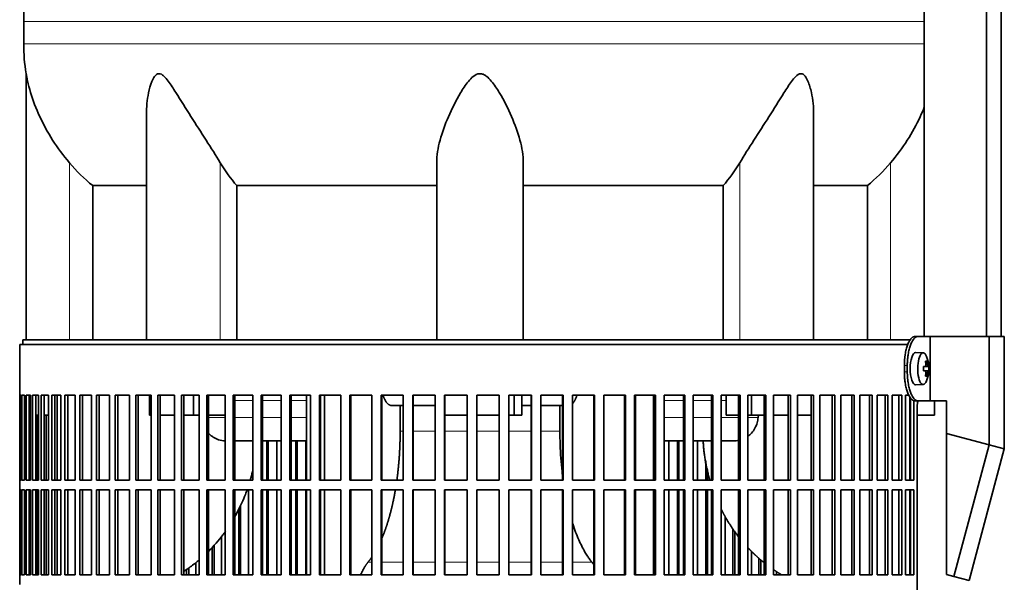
# Model space of a CAD drawing. Header units: millimetres. Extents: x 462 to 1346, y -1444 to 1443.
# Tile 19 of 29: x 969 to 1276, y 89 to 264. Entities that reach past the tile are written whole.
import ezdxf

# ---------------------------------------------------------------- set-up
doc = ezdxf.new("R2010")
doc.units = ezdxf.units.MM
for name, color, linetype in [('LOW_454-2', 7, 'Continuous'), ('M5X8_UNI7687', 7, 'Continuous'), ('VSI344-454_FILTR', 7, 'Continuous'), ('VSI344-454_SUPPO', 7, 'Continuous'), ('VSI344-454_TERMI', 7, 'Continuous'), ('VSI454_DIFFUSORE', 7, 'Continuous')]:
    doc.layers.add(name, color=color, linetype=linetype)

# ---------------------------------------------------------------- blocks, each defined once
blk = doc.blocks.new('SE3')
at = {"layer": 'LOW_454-2', "color": 7, "linetype": 'Continuous', "lineweight": 35}
for p, q in [((1251.37, 657.35), (1251.37, 165.35)), ((1270.76, 165.35), (1270.76, 657.35)), ((1275.31, 165.35), (1275.31, 657.35)), ((1251.3, 255.7), (1251.3, 165.35))]:
    blk.add_line(p, q, dxfattribs=at)
at = {"layer": 'M5X8_UNI7687', "color": 7, "linetype": 'Continuous', "lineweight": 35}
for p, q in [((1251.02, 160.28), (1248.67, 160.35)), ((1252.18, 157.69), (1251.77, 157.38)), ((1251.15, 156.01), (1251.73, 156.06)), ((1252.74, 156.05), (1251.15, 155.93)), ((1252.74, 154.66), (1251.15, 154.78)), ((1251.73, 154.64), (1251.15, 154.7)), ((1248.67, 150.35), (1251.02, 150.42)), ((1252.18, 153.02), (1251.77, 153.32))]:
    blk.add_line(p, q, dxfattribs=at)
at = {"layer": 'M5X8_UNI7687', "color": 4, "linetype": 'Continuous', "lineweight": 9}
for p, q in [((1251.89, 156.52), (1252.38, 156.56)), ((1252.55, 156.06), (1251.15, 155.94)), ((1251.15, 156.01), (1251.72, 156.06)), ((1251.15, 154.77), (1252.55, 154.64)), ((1251.72, 154.64), (1251.15, 154.7)), ((1252.38, 154.15), (1251.89, 154.19))]:
    blk.add_line(p, q, dxfattribs=at)
at = {"layer": 'M5X8_UNI7687', "color": 7, "linetype": 'Continuous', "lineweight": 35}
for centre, radius, start, end in [((1242.83, 155.35), 10, 337.7946, 22.2054), ((1243.15, 155.35), 9.62, 355.8727, 4.1273)]:
    blk.add_arc(centre, radius, start, end, dxfattribs=at)
for centre, major_axis, ratio, start_param, end_param in [((1248.66, 155.35), (0, -5), 0.34202, 3.141593, 6.283185), ((1251, 155.35), (0, -4.93), 0.34202, 2.444185, 6.283185), ((1244.9, 152.29), (7.67, 5.19), 0.199978, 0.212267, 0.361959), ((1242.89, 155.35), (0, 10), 0.906308, 4.833518, 4.948078), ((1242.79, 155.35), (0, 10), 0.965926, 4.833518, 4.948078), ((1242.84, 155.2), (9.97, 0.82), 0.029809, 0.468971, 0.583531), ((1245.95, 155.35), (0, -9.26), 0.562348, 1.49595, 1.645642), ((1242.84, 155.51), (9.97, -0.82), 0.029809, -0.583531, -0.468971), ((1242.89, 155.35), (0, -10), 0.906308, 1.335108, 1.449667), ((1242.79, 155.35), (0, -10), 0.965926, 1.335108, 1.449667), ((1242.84, 155.2), (9.97, 0.82), 0.029809, 0.112154, 0.226713), ((1242.84, 155.51), (9.97, -0.82), 0.029809, -0.226713, -0.112154), ((1251, 155.35), (0, -4.93), 0.34202, 0, 0.697408), ((1244.9, 158.42), (7.67, -5.19), 0.199978, -0.361959, -0.212267), ((1248.66, 155.35), (0, -5), 0.34202, 0, 0.010116)]:
    blk.add_ellipse(centre, major_axis=major_axis, ratio=ratio, start_param=start_param, end_param=end_param, dxfattribs=at)
for points in [[(1251.72, 156.06), (1251.73, 156.06), (1251.74, 156.07), (1251.76, 156.07), (1251.78, 156.09), (1251.8, 156.1), (1251.82, 156.12), (1251.84, 156.15), (1251.85, 156.18), (1251.86, 156.21), (1251.87, 156.25), (1251.88, 156.29), (1251.89, 156.33), (1251.89, 156.37), (1251.9, 156.42), (1251.9, 156.46), (1251.9, 156.51), (1251.89, 156.54), (1251.89, 156.56)], [(1252.38, 156.56), (1252.38, 156.54), (1252.38, 156.51), (1252.39, 156.46), (1252.4, 156.42), (1252.41, 156.37), (1252.42, 156.33), (1252.43, 156.29), (1252.44, 156.25), (1252.45, 156.21), (1252.46, 156.18), (1252.47, 156.15), (1252.49, 156.12), (1252.5, 156.1), (1252.51, 156.09), (1252.52, 156.07), (1252.53, 156.07), (1252.54, 156.06), (1252.55, 156.06)], [(1251.89, 154.15), (1251.89, 154.16), (1251.9, 154.2), (1251.9, 154.25), (1251.9, 154.29), (1251.89, 154.33), (1251.89, 154.38), (1251.88, 154.42), (1251.87, 154.46), (1251.86, 154.5), (1251.85, 154.53), (1251.84, 154.56), (1251.82, 154.58), (1251.8, 154.61), (1251.78, 154.62), (1251.76, 154.63), (1251.74, 154.64), (1251.73, 154.64), (1251.72, 154.64)], [(1252.55, 154.64), (1252.54, 154.64), (1252.53, 154.64), (1252.52, 154.63), (1252.51, 154.62), (1252.5, 154.61), (1252.49, 154.58), (1252.47, 154.56), (1252.46, 154.53), (1252.45, 154.5), (1252.44, 154.46), (1252.43, 154.42), (1252.42, 154.38), (1252.41, 154.33), (1252.4, 154.29), (1252.39, 154.25), (1252.38, 154.2), (1252.38, 154.16), (1252.38, 154.15)]]:
    blk.add_open_spline(points, degree=3, dxfattribs=at)
at = {"layer": 'VSI344-454_FILTR', "color": 7, "linetype": 'Continuous', "lineweight": 35}
for p, q in [((969.37, 162.85), (1246.26, 162.85)), ((969.37, 162.85), (969.37, 147.1)), ((969.37, 147.1), (969.37, 147.1)), ((969.37, 120.6), (969.37, 147.1)), ((969.43, 120.6), (969.43, 147.1)), ((969.43, 147.1), (969.79, 147.1)), ((969.79, 120.6), (969.79, 147.1)), ((970.05, 120.6), (970.05, 147.1)), ((970.05, 147.1), (970.91, 147.1)), ((970.91, 120.6), (970.91, 147.1)), ((971.38, 120.6), (971.38, 147.1)), ((971.38, 147.1), (972.72, 147.1)), ((972.36, 120.6), (972.36, 147.1)), ((972.72, 120.6), (972.72, 147.1)), ((973.39, 120.6), (973.39, 147.1)), ((973.39, 147.1), (975.21, 147.1)), ((974.36, 120.6), (974.36, 147.1)), ((975.21, 120.6), (975.21, 147.1)), ((976.08, 120.6), (976.08, 147.1)), ((976.08, 147.1), (978.37, 147.1)), ((977.03, 120.6), (977.03, 147.1)), ((978.37, 120.6), (978.37, 147.1)), ((979.44, 120.6), (979.44, 147.1)), ((979.44, 147.1), (982.19, 147.1)), ((980.36, 120.6), (980.36, 147.1)), ((982.19, 120.6), (982.19, 147.1)), ((983.45, 120.6), (983.45, 147.1)), ((983.45, 147.1), (986.65, 147.1)), ((984.34, 120.6), (984.34, 147.1)), ((986.65, 120.6), (986.65, 147.1)), ((988.09, 120.6), (988.09, 147.1)), ((988.09, 147.1), (991.71, 147.1)), ((988.95, 120.6), (988.95, 147.1)), ((991.71, 120.6), (991.71, 147.1)), ((993.34, 120.6), (993.34, 147.1)), ((993.34, 147.1), (997.37, 147.1)), ((994.16, 120.6), (994.16, 147.1)), ((997.37, 120.6), (997.37, 147.1)), ((999.17, 120.6), (999.17, 147.1)), ((999.17, 147.1), (1003.6, 147.1)), ((999.95, 120.6), (999.95, 147.1)), ((1003.6, 120.6), (1003.6, 147.1)), ((1005.55, 120.6), (1005.55, 147.1)), ((1005.55, 147.1), (1010.35, 147.1)), ((1006.28, 120.6), (1006.28, 147.1)), ((1010.35, 120.6), (1010.35, 147.1)), ((1012.46, 147.1), (1017.6, 147.1)), ((1012.46, 120.6), (1012.46, 147.1)), ((1013.14, 120.6), (1013.14, 147.1)), ((1017.6, 120.6), (1017.6, 147.1)), ((1019.86, 147.1), (1025.32, 147.1)), ((1019.86, 120.6), (1019.86, 147.1)), ((1020.49, 120.6), (1020.49, 147.1)), ((1025.32, 120.6), (1025.32, 147.1)), ((1027.7, 147.1), (1033.47, 147.1)), ((1027.7, 120.6), (1027.7, 147.1)), ((1028.28, 120.6), (1028.28, 147.1)), ((1033.47, 120.6), (1033.47, 147.1)), ((1035.97, 147.1), (1042, 147.1)), ((1035.97, 120.6), (1035.97, 147.1)), ((1036.48, 120.6), (1036.48, 147.1)), ((1042, 120.6), (1042, 147.1)), ((1044.61, 147.1), (1050.88, 147.1)), ((1044.61, 120.6), (1044.61, 147.1)), ((1045.06, 120.6), (1045.06, 147.1)), ((1050.88, 120.6), (1050.88, 147.1)), ((1053.58, 147.1), (1060.05, 147.1)), ((1053.58, 120.6), (1053.58, 147.1)), ((1053.97, 120.6), (1053.97, 147.1)), ((1060.05, 120.6), (1060.05, 147.1)), ((1062.84, 147.1), (1069.49, 147.1)), ((1062.84, 120.6), (1062.84, 147.1)), ((1063.16, 120.6), (1063.16, 147.1)), ((1069.49, 120.6), (1069.49, 147.1)), ((1072.34, 147.1), (1079.14, 147.1)), ((1072.34, 120.6), (1072.34, 147.1)), ((1072.6, 120.6), (1072.6, 147.1)), ((1079.14, 120.6), (1079.14, 147.1)), ((1082.04, 147.1), (1088.95, 147.1)), ((1082.04, 120.6), (1082.04, 147.1)), ((1082.23, 120.6), (1082.23, 147.1)), ((1088.95, 120.6), (1088.95, 147.1)), ((1091.9, 147.1), (1098.88, 147.1)), ((1091.9, 120.6), (1091.9, 147.1)), ((1092.02, 120.6), (1092.02, 147.1)), ((1098.88, 120.6), (1098.88, 147.1)), ((1101.85, 147.1), (1108.87, 147.1)), ((1101.85, 120.6), (1101.85, 147.1)), ((1101.9, 120.6), (1101.9, 147.1)), ((1108.87, 120.6), (1108.87, 147.1)), ((1111.86, 147.1), (1118.89, 147.1)), ((1111.86, 120.6), (1111.86, 147.1)), ((1118.87, 120.6), (1118.87, 147.1)), ((1118.89, 120.6), (1118.89, 147.1)), ((1121.87, 147.1), (1128.88, 147.1)), ((1121.87, 120.6), (1121.87, 147.1)), ((1128.79, 120.6), (1128.79, 147.1)), ((1128.88, 120.6), (1128.88, 147.1)), ((1131.84, 147.1), (1138.79, 147.1)), ((1131.84, 120.6), (1131.84, 147.1)), ((1138.63, 120.6), (1138.63, 147.1)), ((1138.79, 120.6), (1138.79, 147.1)), ((1141.71, 147.1), (1148.57, 147.1)), ((1141.71, 120.6), (1141.71, 147.1)), ((1148.34, 120.6), (1148.34, 147.1)), ((1148.57, 120.6), (1148.57, 147.1)), ((1151.45, 147.1), (1158.18, 147.1)), ((1151.45, 120.6), (1151.45, 147.1)), ((1157.88, 120.6), (1157.88, 147.1)), ((1158.18, 120.6), (1158.18, 147.1)), ((1161, 147.1), (1167.56, 147.1)), ((1161, 120.6), (1161, 147.1)), ((1167.21, 120.6), (1167.21, 147.1)), ((1167.56, 120.6), (1167.56, 147.1)), ((1170.31, 147.1), (1176.68, 147.1)), ((1170.31, 120.6), (1170.31, 147.1)), ((1176.26, 120.6), (1176.26, 147.1)), ((1176.68, 120.6), (1176.68, 147.1)), ((1179.34, 147.1), (1185.5, 147.1)), ((1179.34, 120.6), (1179.34, 147.1)), ((1185.01, 120.6), (1185.01, 147.1)), ((1185.5, 120.6), (1185.5, 147.1)), ((1188.05, 147.1), (1193.95, 147.1)), ((1188.05, 120.6), (1188.05, 147.1)), ((1193.41, 120.6), (1193.41, 147.1)), ((1193.95, 120.6), (1193.95, 147.1)), ((1196.39, 147.1), (1202.01, 147.1)), ((1196.39, 120.6), (1196.39, 147.1)), ((1201.41, 120.6), (1201.41, 147.1)), ((1202.01, 120.6), (1202.01, 147.1)), ((1204.33, 147.1), (1209.64, 147.1)), ((1204.33, 120.6), (1204.33, 147.1)), ((1208.98, 120.6), (1208.98, 147.1)), ((1209.64, 120.6), (1209.64, 147.1)), ((1211.82, 147.1), (1216.8, 147.1)), ((1211.82, 120.6), (1211.82, 147.1)), ((1216.09, 120.6), (1216.09, 147.1)), ((1216.8, 120.6), (1216.8, 147.1)), ((1218.83, 147.1), (1223.45, 147.1)), ((1218.83, 120.6), (1218.83, 147.1)), ((1222.69, 120.6), (1222.69, 147.1)), ((1223.45, 120.6), (1223.45, 147.1)), ((1225.32, 147.1), (1229.56, 147.1)), ((1225.32, 120.6), (1225.32, 147.1)), ((1228.76, 120.6), (1228.76, 147.1)), ((1229.56, 120.6), (1229.56, 147.1)), ((1231.27, 147.1), (1235.1, 147.1)), ((1231.27, 120.6), (1231.27, 147.1)), ((1234.26, 120.6), (1234.26, 147.1)), ((1235.1, 120.6), (1235.1, 147.1)), ((1236.63, 147.1), (1240.05, 147.1)), ((1236.63, 120.6), (1236.63, 147.1)), ((1239.17, 120.6), (1239.17, 147.1)), ((1240.05, 120.6), (1240.05, 147.1)), ((1241.4, 147.1), (1244.37, 147.1)), ((1241.4, 120.6), (1241.4, 147.1)), ((1243.47, 120.6), (1243.47, 147.1)), ((1244.37, 120.6), (1244.37, 147.1)), ((1245.54, 147.1), (1246.59, 147.1)), ((1245.54, 120.6), (1245.54, 147.1)), ((1247.12, 120.6), (1247.12, 146.17)), ((1248.06, 120.6), (1248.06, 145.41)), ((1249.15, -128.15), (1249.15, 142.85)), ((972.72, 120.6), (972.72, 140.85)), ((974.86, 120.6), (974.86, 140.85)), ((977.67, 120.6), (977.67, 140.85)), ((1046.4, 120.6), (1046.4, 132.85)), ((1046.88, 120.6), (1046.88, 132.85)), ((1049.48, 120.6), (1049.48, 132.85)), ((1055.43, 120.6), (1055.43, 132.85)), ((1055.85, 120.6), (1055.85, 132.85)), ((1058.53, 120.6), (1058.53, 132.85)), ((1171.77, 120.6), (1171.77, 132.85)), ((1174.41, 120.6), (1174.41, 132.85)), ((1174.86, 120.6), (1174.86, 132.85)), ((1180.68, 120.6), (1180.68, 132.85)), ((1183.23, 120.6), (1183.23, 126.62)), ((1183.74, 120.6), (1183.74, 123.87)), ((969.37, 120.6), (969.37, 120.6)), ((969.37, 120.6), (969.37, 117.6)), ((969.43, 120.6), (969.79, 120.6)), ((970.05, 120.6), (970.91, 120.6)), ((971.38, 120.6), (972.72, 120.6)), ((973.39, 120.6), (975.21, 120.6)), ((976.08, 120.6), (978.37, 120.6)), ((979.44, 120.6), (982.19, 120.6)), ((983.45, 120.6), (986.65, 120.6)), ((988.09, 120.6), (991.71, 120.6)), ((993.34, 120.6), (997.37, 120.6)), ((999.17, 120.6), (1003.6, 120.6)), ((1005.55, 120.6), (1010.35, 120.6)), ((1012.46, 120.6), (1017.6, 120.6)), ((1019.86, 120.6), (1025.32, 120.6)), ((1027.7, 120.6), (1033.47, 120.6)), ((1035.97, 120.6), (1042, 120.6)), ((1044.61, 120.6), (1050.88, 120.6)), ((1053.58, 120.6), (1060.05, 120.6)), ((1062.84, 120.6), (1069.49, 120.6)), ((1072.34, 120.6), (1079.14, 120.6)), ((1082.04, 120.6), (1088.95, 120.6)), ((1091.9, 120.6), (1098.88, 120.6)), ((1101.85, 120.6), (1108.87, 120.6)), ((1111.86, 120.6), (1118.89, 120.6)), ((1121.87, 120.6), (1128.88, 120.6)), ((1131.84, 120.6), (1138.79, 120.6)), ((1141.71, 120.6), (1148.57, 120.6)), ((1151.45, 120.6), (1158.18, 120.6)), ((1161, 120.6), (1167.56, 120.6)), ((1170.31, 120.6), (1176.68, 120.6)), ((1179.34, 120.6), (1185.5, 120.6)), ((1188.05, 120.6), (1193.95, 120.6)), ((1196.39, 120.6), (1202.01, 120.6)), ((1204.33, 120.6), (1209.64, 120.6)), ((1211.82, 120.6), (1216.8, 120.6)), ((1218.83, 120.6), (1223.45, 120.6)), ((1225.32, 120.6), (1229.56, 120.6)), ((1231.27, 120.6), (1235.1, 120.6)), ((1236.63, 120.6), (1240.05, 120.6)), ((1241.4, 120.6), (1244.37, 120.6)), ((1245.54, 120.6), (1248.06, 120.6)), ((969.37, 117.6), (969.37, 117.6)), ((969.37, 91.1), (969.37, 117.6)), ((969.43, 91.1), (969.43, 117.6)), ((969.43, 117.6), (969.79, 117.6)), ((969.79, 91.1), (969.79, 117.6)), ((970.05, 91.1), (970.05, 117.6)), ((970.05, 117.6), (970.91, 117.6)), ((970.91, 91.1), (970.91, 117.6)), ((971.38, 91.1), (971.38, 117.6)), ((971.38, 117.6), (972.72, 117.6)), ((972.36, 91.1), (972.36, 117.6)), ((972.72, 91.1), (972.72, 117.6)), ((972.72, 91.1), (972.72, 117.6)), ((973.39, 91.1), (973.39, 117.6)), ((973.39, 117.6), (975.21, 117.6)), ((974.36, 91.1), (974.36, 117.6)), ((974.86, 91.1), (974.86, 117.6)), ((975.21, 91.1), (975.21, 117.6)), ((976.08, 91.1), (976.08, 117.6)), ((976.08, 117.6), (978.37, 117.6)), ((977.03, 91.1), (977.03, 117.6)), ((977.67, 91.1), (977.67, 117.6)), ((978.37, 91.1), (978.37, 117.6)), ((979.44, 91.1), (979.44, 117.6)), ((979.44, 117.6), (982.19, 117.6)), ((980.36, 91.1), (980.36, 117.6)), ((982.19, 91.1), (982.19, 117.6)), ((983.45, 91.1), (983.45, 117.6)), ((983.45, 117.6), (986.65, 117.6)), ((984.34, 91.1), (984.34, 117.6)), ((986.65, 91.1), (986.65, 117.6)), ((988.09, 91.1), (988.09, 117.6)), ((988.09, 117.6), (991.71, 117.6)), ((988.95, 91.1), (988.95, 117.6)), ((991.71, 91.1), (991.71, 117.6)), ((993.34, 91.1), (993.34, 117.6)), ((993.34, 117.6), (997.37, 117.6)), ((994.16, 91.1), (994.16, 117.6)), ((997.37, 91.1), (997.37, 117.6)), ((999.17, 91.1), (999.17, 117.6)), ((999.17, 117.6), (1003.6, 117.6)), ((999.95, 91.1), (999.95, 117.6)), ((1003.6, 91.1), (1003.6, 117.6)), ((1005.55, 91.1), (1005.55, 117.6)), ((1005.55, 117.6), (1010.35, 117.6)), ((1006.28, 91.1), (1006.28, 117.6)), ((1010.35, 91.1), (1010.35, 117.6)), ((1012.46, 117.6), (1017.6, 117.6)), ((1012.46, 91.1), (1012.46, 117.6)), ((1013.14, 91.1), (1013.14, 117.6)), ((1017.6, 91.1), (1017.6, 117.6)), ((1019.86, 117.6), (1025.32, 117.6)), ((1019.86, 91.1), (1019.86, 117.6)), ((1020.49, 91.1), (1020.49, 117.6)), ((1025.32, 91.1), (1025.32, 117.6)), ((1027.7, 117.6), (1033.47, 117.6)), ((1027.7, 91.1), (1027.7, 117.6)), ((1028.28, 91.1), (1028.28, 117.6)), ((1033.47, 91.1), (1033.47, 117.6)), ((1035.97, 117.6), (1042, 117.6)), ((1035.97, 91.1), (1035.97, 117.6)), ((1036.48, 91.1), (1036.48, 117.6)), ((1040.73, 91.1), (1040.73, 117.6)), ((1042, 91.1), (1042, 117.6)), ((1044.61, 117.6), (1050.88, 117.6)), ((1044.61, 91.1), (1044.61, 117.6)), ((1045.06, 91.1), (1045.06, 117.6)), ((1046.4, 91.1), (1046.4, 117.6)), ((1046.88, 91.1), (1046.88, 117.6)), ((1049.48, 91.1), (1049.48, 117.6)), ((1050.88, 91.1), (1050.88, 117.6)), ((1053.58, 117.6), (1060.05, 117.6)), ((1053.58, 91.1), (1053.58, 117.6)), ((1053.97, 91.1), (1053.97, 117.6)), ((1055.43, 91.1), (1055.43, 117.6)), ((1055.85, 91.1), (1055.85, 117.6)), ((1058.53, 91.1), (1058.53, 117.6)), ((1060.05, 91.1), (1060.05, 117.6)), ((1062.84, 117.6), (1069.49, 117.6)), ((1062.84, 91.1), (1062.84, 117.6)), ((1063.16, 91.1), (1063.16, 117.6)), ((1069.49, 91.1), (1069.49, 117.6)), ((1072.34, 117.6), (1079.14, 117.6)), ((1072.34, 91.1), (1072.34, 117.6)), ((1072.6, 91.1), (1072.6, 117.6)), ((1079.14, 91.1), (1079.14, 117.6)), ((1082.04, 117.6), (1088.95, 117.6)), ((1082.04, 91.1), (1082.04, 117.6)), ((1082.23, 91.1), (1082.23, 117.6)), ((1088.95, 91.1), (1088.95, 117.6)), ((1091.9, 117.6), (1098.88, 117.6)), ((1091.9, 91.1), (1091.9, 117.6)), ((1092.02, 91.1), (1092.02, 117.6)), ((1098.88, 91.1), (1098.88, 117.6)), ((1101.85, 117.6), (1108.87, 117.6)), ((1101.85, 91.1), (1101.85, 117.6)), ((1101.9, 91.1), (1101.9, 117.6)), ((1108.87, 91.1), (1108.87, 117.6)), ((1111.86, 117.6), (1118.89, 117.6)), ((1111.86, 91.1), (1111.86, 117.6)), ((1118.87, 91.1), (1118.87, 117.6)), ((1118.89, 91.1), (1118.89, 117.6)), ((1121.87, 117.6), (1128.88, 117.6)), ((1121.87, 91.1), (1121.87, 117.6)), ((1128.79, 91.1), (1128.79, 117.6)), ((1128.88, 91.1), (1128.88, 117.6)), ((1131.84, 117.6), (1138.79, 117.6)), ((1131.84, 91.1), (1131.84, 117.6)), ((1138.63, 91.1), (1138.63, 117.6)), ((1138.79, 91.1), (1138.79, 117.6)), ((1141.71, 117.6), (1148.57, 117.6)), ((1141.71, 91.1), (1141.71, 117.6)), ((1148.34, 91.1), (1148.34, 117.6)), ((1148.57, 91.1), (1148.57, 117.6)), ((1151.45, 117.6), (1158.18, 117.6)), ((1151.45, 91.1), (1151.45, 117.6)), ((1157.88, 91.1), (1157.88, 117.6)), ((1158.18, 91.1), (1158.18, 117.6)), ((1161, 117.6), (1167.56, 117.6)), ((1161, 91.1), (1161, 117.6)), ((1167.21, 91.1), (1167.21, 117.6)), ((1167.56, 91.1), (1167.56, 117.6)), ((1170.31, 117.6), (1176.68, 117.6)), ((1170.31, 91.1), (1170.31, 117.6)), ((1171.77, 91.1), (1171.77, 117.6)), ((1174.41, 91.1), (1174.41, 117.6)), ((1174.86, 91.1), (1174.86, 117.6)), ((1176.26, 91.1), (1176.26, 117.6)), ((1176.68, 91.1), (1176.68, 117.6)), ((1179.34, 117.6), (1185.5, 117.6)), ((1179.34, 91.1), (1179.34, 117.6)), ((1180.68, 91.1), (1180.68, 117.6)), ((1183.23, 91.1), (1183.23, 117.6)), ((1183.74, 91.1), (1183.74, 117.6)), ((1185.01, 91.1), (1185.01, 117.6)), ((1185.5, 91.1), (1185.5, 117.6)), ((1188.05, 117.6), (1193.95, 117.6)), ((1188.05, 91.1), (1188.05, 117.6)), ((1193.41, 91.1), (1193.41, 117.6)), ((1193.95, 91.1), (1193.95, 117.6)), ((1196.39, 117.6), (1202.01, 117.6)), ((1196.39, 91.1), (1196.39, 117.6)), ((1201.41, 91.1), (1201.41, 117.6)), ((1202.01, 91.1), (1202.01, 117.6)), ((1204.33, 117.6), (1209.64, 117.6)), ((1204.33, 91.1), (1204.33, 117.6)), ((1208.98, 91.1), (1208.98, 117.6)), ((1209.64, 91.1), (1209.64, 117.6)), ((1211.82, 117.6), (1216.8, 117.6)), ((1211.82, 91.1), (1211.82, 117.6)), ((1216.09, 91.1), (1216.09, 117.6)), ((1216.8, 91.1), (1216.8, 117.6)), ((1218.83, 117.6), (1223.45, 117.6)), ((1218.83, 91.1), (1218.83, 117.6)), ((1222.69, 91.1), (1222.69, 117.6)), ((1223.45, 91.1), (1223.45, 117.6)), ((1225.32, 117.6), (1229.56, 117.6)), ((1225.32, 91.1), (1225.32, 117.6)), ((1228.76, 91.1), (1228.76, 117.6)), ((1229.56, 91.1), (1229.56, 117.6)), ((1231.27, 117.6), (1235.1, 117.6)), ((1231.27, 91.1), (1231.27, 117.6)), ((1234.26, 91.1), (1234.26, 117.6)), ((1235.1, 91.1), (1235.1, 117.6)), ((1236.63, 117.6), (1240.05, 117.6)), ((1236.63, 91.1), (1236.63, 117.6)), ((1239.17, 91.1), (1239.17, 117.6)), ((1240.05, 91.1), (1240.05, 117.6)), ((1241.4, 117.6), (1244.37, 117.6)), ((1241.4, 91.1), (1241.4, 117.6)), ((1243.47, 91.1), (1243.47, 117.6)), ((1244.37, 91.1), (1244.37, 117.6)), ((1245.54, 117.6), (1248.06, 117.6)), ((1245.54, 91.1), (1245.54, 117.6)), ((1247.12, 91.1), (1247.12, 117.6)), ((1248.06, 91.1), (1248.06, 117.6)), ((1037.69, 91.1), (1037.69, 111.56)), ((1038.23, 91.1), (1038.23, 112.67)), ((1189.25, 91.1), (1189.25, 109.3)), ((1191.7, 91.1), (1191.7, 105.4)), ((1192.27, 91.1), (1192.27, 104.59)), ((1032.33, 91.1), (1032.33, 103.06)), ((1029.34, 91.1), (1029.34, 99.59)), ((1029.95, 91.1), (1029.95, 100.21)), ((1197.46, 91.1), (1197.46, 98.49)), ((1199.79, 91.1), (1199.79, 96.31)), ((1200.42, 91.1), (1200.42, 95.76)), ((1021.41, 91.1), (1021.41, 92.74)), ((1022.06, 91.1), (1022.06, 93.18)), ((1024.33, 91.1), (1024.33, 94.9)), ((1205.25, 91.1), (1205.25, 92.12)), ((969.37, 91.1), (969.37, 91.1)), ((969.37, 91.1), (969.37, 88.1)), ((969.43, 91.1), (969.79, 91.1)), ((970.05, 91.1), (970.91, 91.1)), ((971.38, 91.1), (972.72, 91.1)), ((973.39, 91.1), (975.21, 91.1)), ((976.08, 91.1), (978.37, 91.1)), ((979.44, 91.1), (982.19, 91.1)), ((983.45, 91.1), (986.65, 91.1)), ((988.09, 91.1), (991.71, 91.1)), ((993.34, 91.1), (997.37, 91.1)), ((999.17, 91.1), (1003.6, 91.1)), ((1005.55, 91.1), (1010.35, 91.1)), ((1012.46, 91.1), (1017.6, 91.1)), ((1019.86, 91.1), (1025.32, 91.1)), ((1027.7, 91.1), (1033.47, 91.1)), ((1035.97, 91.1), (1042, 91.1)), ((1044.61, 91.1), (1050.88, 91.1)), ((1053.58, 91.1), (1060.05, 91.1)), ((1062.84, 91.1), (1069.49, 91.1)), ((1072.34, 91.1), (1079.14, 91.1)), ((1082.04, 91.1), (1088.95, 91.1)), ((1091.9, 91.1), (1098.88, 91.1)), ((1101.85, 91.1), (1108.87, 91.1)), ((1111.86, 91.1), (1118.89, 91.1)), ((1121.87, 91.1), (1128.88, 91.1)), ((1131.84, 91.1), (1138.79, 91.1)), ((1141.71, 91.1), (1148.57, 91.1)), ((1151.45, 91.1), (1158.18, 91.1)), ((1161, 91.1), (1167.56, 91.1)), ((1170.31, 91.1), (1176.68, 91.1)), ((1179.34, 91.1), (1185.5, 91.1)), ((1188.05, 91.1), (1193.95, 91.1)), ((1196.39, 91.1), (1202.01, 91.1)), ((1204.33, 91.1), (1209.64, 91.1)), ((1211.82, 91.1), (1216.8, 91.1)), ((1218.83, 91.1), (1223.45, 91.1)), ((1225.32, 91.1), (1229.56, 91.1)), ((1231.27, 91.1), (1235.1, 91.1)), ((1236.63, 91.1), (1240.05, 91.1)), ((1241.4, 91.1), (1244.37, 91.1)), ((1245.54, 91.1), (1248.06, 91.1))]:
    blk.add_line(p, q, dxfattribs=at)
blk.add_open_spline([(1249.15, 142.85), (1249.15, 142.93), (1249.15, 143.07), (1249.16, 143.29), (1249.16, 143.51), (1249.17, 143.72), (1249.19, 143.93), (1249.2, 144.15), (1249.22, 144.35), (1249.24, 144.56), (1249.29, 144.92), (1249.33, 145.2), (1249.37, 145.4)], degree=3, knots=[0, 0, 0, 0, 0.027983, 0.0557899, 0.0834734, 0.1110867, 0.1386835, 0.1663177, 0.1940428, 0.2219119, 0.2499772, 0.3401037, 0.3401037, 0.3401037, 0.3401037], dxfattribs=at)
at = {"layer": 'VSI344-454_SUPPO', "color": 7, "linetype": 'Continuous', "lineweight": 35}
for p, q in [((970.37, 162.85), (970.37, 164.35)), ((970.37, 164.35), (1247.07, 164.35)), ((981.03, 120.6), (981.03, 147.1)), ((1009.8, 140.85), (1009.8, 147.1)), ((1023.57, 140.85), (1023.57, 147.1)), ((1058.8, 120.6), (1058.8, 147.1)), ((1064.4, 120.6), (1064.4, 147.1)), ((1123.48, 140.85), (1123.48, 147.1)), ((1125.89, 140.85), (1125.89, 147.1)), ((1161.34, 120.6), (1161.34, 147.1)), ((1166.94, 120.6), (1166.94, 147.1)), ((1189.58, 140.85), (1189.58, 147.1)), ((1197.52, 140.85), (1197.52, 147.1)), ((1246.87, 120.6), (1246.87, 146.54)), ((1254.52, 140.85), (1254.52, 145.35)), ((1088.95, 143.85), (1085.29, 143.85)), ((1087.98, 135.85), (1087.98, 143.85)), ((1098.88, 143.85), (1092.02, 143.85)), ((1128.79, 143.85), (1125.89, 143.85)), ((1138.63, 143.85), (1131.84, 143.85)), ((1137.76, 135.85), (1137.76, 143.85)), ((972.36, 140.85), (972.72, 140.85)), ((974.36, 140.85), (975.21, 140.85)), ((977.03, 140.85), (978.37, 140.85)), ((1009.8, 140.85), (1010.35, 140.85)), ((1013.14, 140.85), (1017.6, 140.85)), ((1020.49, 140.85), (1023.57, 140.85)), ((1023.57, 140.85), (1025.32, 140.85)), ((1028.28, 140.85), (1033.47, 140.85)), ((1101.9, 140.85), (1108.87, 140.85)), ((1111.86, 140.85), (1118.87, 140.85)), ((1121.87, 140.85), (1123.48, 140.85)), ((1123.48, 140.85), (1125.89, 140.85)), ((1189.58, 140.85), (1193.41, 140.85)), ((1196.39, 140.85), (1197.52, 140.85)), ((1197.52, 140.85), (1201.41, 140.85)), ((1199.65, 140.85), (1199.59, 140.16)), ((1204.33, 140.85), (1208.98, 140.85)), ((1211.82, 140.85), (1216.09, 140.85)), ((1246.87, 140.85), (1247.12, 140.85)), ((1249.15, 140.85), (1254.52, 140.85)), ((1036.48, 132.85), (1042, 132.85)), ((1045.06, 132.85), (1050.88, 132.85)), ((1053.97, 132.85), (1058.8, 132.85)), ((1166.94, 132.85), (1167.21, 132.85)), ((1170.31, 132.85), (1176.26, 132.85)), ((1179.34, 132.85), (1185.01, 132.85)), ((1188.05, 132.85), (1192.23, 132.85)), ((981.03, 91.1), (981.03, 117.6)), ((1058.8, 91.1), (1058.8, 117.6)), ((1064.4, 91.1), (1064.4, 117.6)), ((1161.34, 91.1), (1161.34, 117.6)), ((1166.94, 91.1), (1166.94, 117.6)), ((1246.87, 91.1), (1246.87, 117.6))]:
    blk.add_line(p, q, dxfattribs=at)
at = {"layer": 'VSI344-454_SUPPO', "color": 4, "linetype": 'Continuous', "lineweight": 9}
for p, q in [((1042, 145.38), (1036.48, 145.38)), ((1050.88, 145.38), (1045.06, 145.38)), ((1058.8, 145.38), (1053.97, 145.38)), ((1167.21, 145.38), (1166.94, 145.38)), ((1176.26, 145.38), (1170.31, 145.38)), ((1185.01, 145.38), (1179.34, 145.38)), ((1189.58, 145.38), (1188.05, 145.38)), ((1028.28, 140.16), (1033.47, 140.16)), ((1036.48, 140.16), (1042, 140.16)), ((1045.06, 140.16), (1050.88, 140.16)), ((1053.97, 140.16), (1058.8, 140.16)), ((1166.94, 140.16), (1167.21, 140.16)), ((1170.31, 140.16), (1176.26, 140.16)), ((1179.34, 140.16), (1185.01, 140.16)), ((1188.05, 140.16), (1193.41, 140.16)), ((1196.39, 140.16), (1199.59, 140.16)), ((1087.98, 135.85), (1088.95, 135.85)), ((1092.02, 135.85), (1098.88, 135.85)), ((1101.9, 135.85), (1108.87, 135.85)), ((1111.86, 135.85), (1118.87, 135.85)), ((1121.87, 135.85), (1128.79, 135.85)), ((1131.84, 135.85), (1137.76, 135.85)), ((1078.01, 95.07), (1079.14, 95.07)), ((1082.23, 95.07), (1088.95, 95.07)), ((1092.02, 95.07), (1098.88, 95.07)), ((1101.9, 95.07), (1108.87, 95.07)), ((1111.86, 95.07), (1118.87, 95.07)), ((1121.87, 95.07), (1128.79, 95.07)), ((1131.84, 95.07), (1138.63, 95.07)), ((1141.71, 95.07), (1147.73, 95.07))]:
    blk.add_line(p, q, dxfattribs=at)
at = {"layer": 'VSI344-454_SUPPO', "color": 7, "linetype": 'Continuous', "lineweight": 35}
for points, degree, knots in [([(1082.64, 147.1), (1082.64, 147.09), (1082.67, 147.01), (1082.72, 146.84), (1082.8, 146.62), (1082.89, 146.39), (1082.97, 146.18), (1083.08, 145.94), (1083.2, 145.69), (1083.34, 145.42), (1083.5, 145.16), (1083.66, 144.92), (1083.83, 144.69), (1084.01, 144.49), (1084.21, 144.3), (1084.41, 144.15), (1084.62, 144.02), (1084.84, 143.93), (1085.06, 143.87), (1085.21, 143.86), (1085.29, 143.85)], 3, [0.3484291, 0.3484291, 0.3484291, 0.3484291, 0.3502935, 0.3759894, 0.4017757, 0.4276525, 0.4536199, 0.4796779, 0.5164483, 0.5544168, 0.5935835, 0.6339485, 0.6755117, 0.7182732, 0.7622329, 0.8073906, 0.8537464, 0.9013, 0.9500512, 1, 1, 1, 1]), ([(1141.71, 144.48), (1141.72, 144.48), (1141.75, 144.52), (1141.82, 144.59), (1141.91, 144.7), (1141.99, 144.81), (1142.08, 144.92), (1142.16, 145.04), (1142.24, 145.16), (1142.32, 145.29), (1142.4, 145.42), (1142.47, 145.56), (1142.54, 145.69), (1142.61, 145.83), (1142.71, 146.05), (1142.85, 146.37), (1142.98, 146.72), (1143.05, 146.95), (1143.08, 147.03)], 3, [0.278994, 0.278994, 0.278994, 0.278994, 0.281711, 0.30324, 0.3244693, 0.3453991, 0.3660293, 0.3863599, 0.4063909, 0.4261223, 0.4455542, 0.4646864, 0.4835192, 0.5020524, 0.5202861, 0.5697227, 0.6188322, 0.6436574, 0.6436574, 0.6436574, 0.6436574]), ([(1196.4, 134.25), (1196.8, 134.55), (1197.63, 135.3), (1198.62, 136.71), (1199.34, 138.39), (1199.51, 139.58), (1199.59, 140.16)], 3, [0.6618207, 0.6618207, 0.6618207, 0.6618207, 0.7370741, 0.8280903, 0.9157328, 1, 1, 1, 1]), ([(1028.22, 135.27), (1028.22, 135.27), (1028.43, 135.03), (1028.89, 134.59), (1029.64, 134.01), (1030.47, 133.54), (1031.72, 133.03), (1032.75, 132.86), (1033.47, 132.86)], 3, [0.2627974, 0.2627974, 0.2627974, 0.2627974, 0.2631364, 0.3099596, 0.3576304, 0.4061488, 0.4555148, 0.5652048, 0.5652048, 0.5652048, 0.5652048]), ([(1086.95, 120.57), (1087.13, 121.89), (1087.29, 123.25), (1087.63, 126.32), (1087.8, 129.49), (1087.98, 132.65), (1087.98, 135.85)], 2, [0.6946638, 0.6946638, 0.6946638, 0.75, 0.75, 0.875, 0.875, 1, 1, 1]), ([(1138.62, 121.85), (1138.56, 122.31), (1138.34, 124.16), (1138.04, 127.43), (1137.81, 131.65), (1137.78, 134.46), (1137.76, 135.85)], 3, [0.7211557, 0.7211557, 0.7211557, 0.7211557, 0.7499879, 0.8349442, 0.9182801, 1, 1, 1, 1]), ([(1182.43, 132.85), (1182.74, 127.13), (1184.23, 121.59), (1184.37, 121.09), (1184.51, 120.58)], 2, [0.0519192, 0.0519192, 0.0519192, 0.25, 0.25, 0.2681048, 0.2681048, 0.2681048]), ([(1042.07, 123.85), (1042.06, 123.84), (1041.87, 122.97), (1041.6, 121.88), (1041.3, 120.82), (1041.23, 120.6)], 3, [0.20939159, 0.20939159, 0.20939159, 0.20939159, 0.21029258, 0.25575259, 0.26772218, 0.26772218, 0.26772218, 0.26772218]), ([(1040.27, 117.6), (1040.09, 117.11), (1039.59, 115.74), (1038.66, 113.52), (1037.56, 111.25), (1036.81, 109.85), (1036.49, 109.29)], 3, [0.3227065, 0.3227065, 0.3227065, 0.3227065, 0.350074, 0.3989353, 0.4489304, 0.4829363, 0.4829363, 0.4829363, 0.4829363]), ([(1082.24, 102.36), (1083.08, 104.32), (1083.81, 106.55), (1084.61, 108.97), (1085.27, 111.67), (1085.93, 114.36), (1086.44, 117.27), (1086.46, 117.43), (1086.49, 117.59)], 2, [0.2602896, 0.2602896, 0.2602896, 0.375, 0.375, 0.5, 0.5, 0.625, 0.625, 0.6319131, 0.6319131, 0.6319131]), ([(1187.95, 111.74), (1188.78, 110.07), (1189.73, 108.45), (1191.39, 105.62), (1193.38, 103.06)], 2, [0.4340761, 0.4340761, 0.4340761, 0.5, 0.5, 0.6156148, 0.6156148, 0.6156148]), ([(1033.49, 104.58), (1033.23, 104.22), (1031.63, 102.05), (1029.87, 100.03), (1028.3, 98.45)], 3, [0.5820331, 0.5820331, 0.5820331, 0.5820331, 0.6055217, 0.7255565, 0.7255565, 0.7255565, 0.7255565]), ([(1147.73, 95.07), (1147.51, 95.34), (1147.05, 95.92), (1146.34, 96.95), (1145.5, 98.29), (1144.59, 99.97), (1143.27, 102.78), (1142.33, 105.28), (1141.73, 107.14), (1141.71, 107.22)], 3, [0, 0, 0, 0, 0.0369621, 0.0786432, 0.1250422, 0.1876, 0.2501534, 0.3862477, 0.3924382, 0.3924382, 0.3924382, 0.3924382]), ([(1196.31, 99.62), (1197.33, 98.53), (1198.4, 97.51), (1199.83, 96.15), (1201.34, 94.94)], 2, [0.696559, 0.696559, 0.696559, 0.75, 0.75, 0.8204835, 0.8204835, 0.8204835]), ([(1025.35, 95.73), (1024.92, 95.36), (1023.51, 94.2), (1021.87, 93.02), (1020.66, 92.22), (1020.49, 92.11)], 3, [0.7982019, 0.7982019, 0.7982019, 0.7982019, 0.8292841, 0.897392, 0.9085779, 0.9085779, 0.9085779, 0.9085779])]:
    blk.add_open_spline(points, degree=degree, knots=knots, dxfattribs=at)
for points, degree in [([(1192.09, 132.86), (1192.54, 132.85), (1192.98, 132.88), (1193.42, 132.96)], 3), ([(1078.01, 95.07), (1078.6, 95.78), (1079.16, 96.61)], 2), ([(1075.67, 91.11), (1076.74, 93.52), (1078.01, 95.07)], 2), ([(1147.73, 95.07), (1148.05, 94.68), (1148.35, 94.24)], 2), ([(1204.31, 92.73), (1205.65, 91.81), (1207.05, 90.99)], 2)]:
    blk.add_open_spline(points, degree=degree, dxfattribs=at)
at = {"layer": 'VSI344-454_TERMI', "color": 7, "linetype": 'Continuous', "lineweight": 35}
for p, q in [((1248.38, 165.35), (1249.31, 165.35)), ((1249.31, 165.35), (1253.17, 165.35)), ((1253.17, 165.35), (1271.64, 165.35)), ((1253.17, 145.35), (1253.17, 165.35)), ((1271.64, 165.35), (1276.32, 165.35)), ((1271.64, 131.61), (1271.64, 165.35)), ((1276.32, 130.35), (1276.32, 165.35)), ((1245.16, 156.35), (1245.16, 154.35)), ((1246.08, 156.35), (1246.08, 154.35)), ((1249.31, 145.35), (1248.38, 145.35)), ((1249.31, 145.35), (1253.17, 145.35)), ((1253.17, 145.35), (1258.3, 145.35)), ((1258.3, 135.18), (1258.3, 145.35)), ((1258.3, 135.18), (1271.64, 131.61)), ((1258.3, 91.14), (1258.3, 135.18)), ((1271.64, 131.61), (1260.63, 90.52)), ((1276.32, 130.35), (1265.31, 89.26)), ((1271.64, 131.61), (1276.32, 130.35)), ((1260.63, 90.52), (1258.3, 91.14)), ((1265.31, 89.26), (1260.63, 90.52))]:
    blk.add_line(p, q, dxfattribs=at)
at = {"layer": 'VSI344-454_TERMI', "color": 4, "linetype": 'Continuous', "lineweight": 9}
for p, q in [((1245.16, 156.35), (1246.08, 156.35)), ((1246.08, 154.35), (1245.16, 154.35))]:
    blk.add_line(p, q, dxfattribs=at)
at = {"layer": 'VSI344-454_TERMI', "color": 7, "linetype": 'Continuous', "lineweight": 35}
for points, knots in [([(1245.16, 156.35), (1245.16, 156.45), (1245.16, 156.65), (1245.16, 156.95), (1245.17, 157.24), (1245.18, 157.53), (1245.2, 157.82), (1245.22, 158.11), (1245.25, 158.4), (1245.27, 158.68), (1245.3, 158.96), (1245.34, 159.25), (1245.38, 159.53), (1245.45, 159.98), (1245.56, 160.6), (1245.73, 161.36), (1245.93, 162.07), (1246.15, 162.73), (1246.39, 163.32), (1246.65, 163.85), (1246.93, 164.31), (1247.18, 164.64), (1247.4, 164.88), (1247.6, 165.06), (1247.79, 165.19), (1247.99, 165.28), (1248.19, 165.34), (1248.32, 165.35), (1248.38, 165.35)], [0, 0, 0, 0, 0.020995, 0.041891, 0.062709, 0.083472, 0.104202, 0.124923, 0.145657, 0.166426, 0.187253, 0.20816, 0.229169, 0.250303, 0.312364, 0.374597, 0.437423, 0.499973, 0.562511, 0.625344, 0.687552, 0.749622, 0.791751, 0.833482, 0.874992, 0.916462, 0.958072, 1, 1, 1, 1]), ([(1249.31, 165.35), (1249.27, 165.35), (1249.21, 165.35), (1249.11, 165.34), (1249.01, 165.31), (1248.91, 165.28), (1248.82, 165.24), (1248.72, 165.18), (1248.62, 165.12), (1248.52, 165.05), (1248.42, 164.97), (1248.33, 164.88), (1248.23, 164.78), (1248.07, 164.6), (1247.85, 164.31), (1247.58, 163.85), (1247.32, 163.32), (1247.07, 162.73), (1246.85, 162.07), (1246.65, 161.36), (1246.48, 160.6), (1246.35, 159.89), (1246.26, 159.25), (1246.19, 158.68), (1246.14, 158.11), (1246.1, 157.53), (1246.08, 156.94), (1246.08, 156.55), (1246.08, 156.35)], [0, 0, 0, 0, 0.021016, 0.041931, 0.062766, 0.083544, 0.104287, 0.125018, 0.14576, 0.166534, 0.187364, 0.208272, 0.22928, 0.250409, 0.312471, 0.374687, 0.437512, 0.500059, 0.562597, 0.625436, 0.687652, 0.74973, 0.791863, 0.833589, 0.875085, 0.916531, 0.95811, 1, 1, 1, 1]), ([(1248.38, 145.35), (1248.35, 145.35), (1248.28, 145.36), (1248.19, 145.37), (1248.09, 145.4), (1247.99, 145.43), (1247.89, 145.47), (1247.79, 145.52), (1247.7, 145.59), (1247.6, 145.66), (1247.5, 145.74), (1247.4, 145.83), (1247.31, 145.93), (1247.15, 146.11), (1246.93, 146.4), (1246.65, 146.86), (1246.39, 147.38), (1246.15, 147.98), (1245.93, 148.64), (1245.73, 149.35), (1245.56, 150.1), (1245.43, 150.81), (1245.34, 151.46), (1245.27, 152.02), (1245.22, 152.6), (1245.18, 153.18), (1245.16, 153.76), (1245.16, 154.16), (1245.16, 154.35)], [0, 0, 0, 0, 0.021016, 0.041931, 0.062767, 0.083545, 0.104289, 0.12502, 0.145761, 0.166536, 0.187366, 0.208274, 0.229282, 0.250411, 0.312473, 0.374689, 0.437513, 0.50006, 0.562597, 0.625436, 0.687652, 0.74973, 0.791863, 0.833589, 0.875085, 0.916531, 0.95811, 1, 1, 1, 1]), ([(1246.08, 154.35), (1246.08, 154.25), (1246.08, 154.06), (1246.08, 153.76), (1246.09, 153.47), (1246.11, 153.18), (1246.12, 152.89), (1246.14, 152.6), (1246.17, 152.31), (1246.19, 152.03), (1246.23, 151.74), (1246.26, 151.46), (1246.3, 151.18), (1246.37, 150.73), (1246.48, 150.1), (1246.65, 149.35), (1246.85, 148.64), (1247.07, 147.98), (1247.32, 147.38), (1247.58, 146.86), (1247.85, 146.4), (1248.1, 146.07), (1248.33, 145.82), (1248.52, 145.65), (1248.72, 145.52), (1248.91, 145.42), (1249.11, 145.36), (1249.24, 145.36), (1249.31, 145.35)], [0, 0, 0, 0, 0.020995, 0.041891, 0.062709, 0.083472, 0.104202, 0.124923, 0.145657, 0.166425, 0.187252, 0.208159, 0.229169, 0.250303, 0.312364, 0.374597, 0.437423, 0.499974, 0.562512, 0.625346, 0.687554, 0.749624, 0.791753, 0.833484, 0.874994, 0.916463, 0.958072, 1, 1, 1, 1])]:
    blk.add_open_spline(points, degree=3, knots=knots, dxfattribs=at)
at = {"layer": 'VSI454_DIFFUSORE', "color": 4, "linetype": 'Continuous', "lineweight": 9}
for p, q in [((970.62, 263.64), (1251.31, 263.64)), ((1251.31, 256.6), (970.62, 256.6)), ((984.87, 164.35), (984.87, 219.56)), ((1031.91, 164.35), (1031.91, 219.56)), ((1193.83, 164.35), (1193.83, 219.56)), ((1240.87, 164.35), (1240.87, 219.56))]:
    blk.add_line(p, q, dxfattribs=at)
at = {"layer": 'VSI454_DIFFUSORE', "color": 7, "linetype": 'Continuous', "lineweight": 35}
for p, q in [((970.62, 263.64), (970.62, 256.6)), ((1251.31, 263.64), (1251.31, 256.6)), ((971.37, 247.33), (971.37, 164.35)), ((1008.86, 234.63), (1008.86, 164.35)), ((1216.88, 164.35), (1216.88, 234.65)), ((1099.37, 164.35), (1099.37, 219.56)), ((1126.37, 164.35), (1126.37, 219.56)), ((992.12, 212.42), (1008.86, 212.42)), ((992.12, 164.35), (992.12, 212.42)), ((1037.03, 212.42), (1099.37, 212.42)), ((1037.03, 164.35), (1037.03, 212.42)), ((1126.37, 212.42), (1188.71, 212.42)), ((1188.71, 212.42), (1188.71, 164.35)), ((1216.88, 212.42), (1233.62, 212.42)), ((1233.62, 212.42), (1233.62, 164.35))]:
    blk.add_line(p, q, dxfattribs=at)
for centre, radius, start, end in [((1048.6, 263.64), 77.98, 134.5, 180), ((1028.03, 256.6), 57.42, 180, 189.2911)]:
    blk.add_arc(centre, radius, start, end, dxfattribs=at)
for points, knots in [([(984.87, 219.56), (982.94, 221.84), (981.2, 224.19), (978.09, 229.05), (976.73, 231.55), (974.45, 236.52), (973.51, 239.01), (972.4, 242.72), (972.08, 243.95), (971.7, 245.62), (971.59, 246.16), (971.46, 246.82), (971.43, 247.01), (971.38, 247.26), (971.37, 247.33), (971.37, 247.33)], [0, 0, 0, 0, 0.125, 0.125, 0.25, 0.25, 0.375, 0.375, 0.4375, 0.4375, 0.46875, 0.46875, 0.484375, 0.484375, 0.4979294, 0.4979294, 0.4979294, 0.4979294]), ([(1031.91, 219.56), (1030.54, 221.84), (1029.03, 224.18), (1025.92, 229.04), (1024.31, 231.53), (1021.17, 236.49), (1019.64, 238.98), (1017.27, 242.68), (1016.48, 243.91), (1015.22, 245.58), (1014.79, 246.12), (1014.06, 246.79), (1013.81, 246.99), (1013.29, 247.27), (1013.01, 247.34), (1012.23, 247.3), (1011.79, 246.92), (1011.1, 246), (1010.83, 245.46), (1010.12, 243.77), (1009.8, 242.56), (1009.08, 239.14), (1008.86, 236.87), (1008.86, 234.63)], [0, 0, 0, 0, 0.125, 0.125, 0.25, 0.25, 0.375, 0.375, 0.4375, 0.4375, 0.46875, 0.46875, 0.484375, 0.484375, 0.5, 0.5, 0.53125, 0.53125, 0.5625, 0.5625, 0.625, 0.625, 0.7380464, 0.7380464, 0.7380464, 0.7380464]), ([(1126.37, 219.56), (1126.37, 221.84), (1125.97, 224.18), (1124.67, 229.04), (1123.76, 231.53), (1121.6, 236.49), (1120.37, 238.98), (1118.14, 242.68), (1117.34, 243.91), (1115.93, 245.58), (1115.43, 246.12), (1114.54, 246.79), (1114.22, 246.99), (1113.53, 247.27), (1113.15, 247.34), (1112.04, 247.3), (1111.34, 246.92), (1110.19, 246), (1109.7, 245.46), (1108.31, 243.77), (1107.53, 242.56), (1105.34, 238.91), (1104.09, 236.39), (1101.95, 231.44), (1101.06, 229.01), (1099.77, 224.21), (1099.37, 221.82), (1099.37, 219.56)], [0, 0, 0, 0, 0.125, 0.125, 0.25, 0.25, 0.375, 0.375, 0.4375, 0.4375, 0.46875, 0.46875, 0.484375, 0.484375, 0.5, 0.5, 0.53125, 0.53125, 0.5625, 0.5625, 0.625, 0.625, 0.75, 0.75, 0.875, 0.875, 1, 1, 1, 1]), ([(1216.88, 234.64), (1216.88, 236.91), (1216.66, 239.19), (1215.91, 242.68), (1215.57, 243.91), (1214.85, 245.58), (1214.57, 246.12), (1214.03, 246.79), (1213.84, 246.99), (1213.38, 247.27), (1213.13, 247.34), (1212.33, 247.3), (1211.79, 246.92), (1210.85, 246), (1210.42, 245.46), (1209.16, 243.77), (1208.39, 242.56), (1206.06, 238.91), (1204.5, 236.39), (1201.37, 231.44), (1199.8, 229.01), (1196.72, 224.21), (1195.19, 221.82), (1193.83, 219.56)], [0.2605527, 0.2605527, 0.2605527, 0.2605527, 0.375, 0.375, 0.4375, 0.4375, 0.46875, 0.46875, 0.484375, 0.484375, 0.5, 0.5, 0.53125, 0.53125, 0.5625, 0.5625, 0.625, 0.625, 0.75, 0.75, 0.875, 0.875, 1, 1, 1, 1]), ([(1251.38, 236.9), (1250.98, 235.91), (1250.56, 234.91), (1248.95, 231.43), (1247.6, 228.97), (1244.53, 224.19), (1242.78, 221.82), (1240.87, 219.56)], [0.6998598, 0.6998598, 0.6998598, 0.6998598, 0.75, 0.75, 0.875, 0.875, 1, 1, 1, 1])]:
    blk.add_open_spline(points, degree=3, knots=knots, dxfattribs=at)
for points in [[(992.12, 212.42), (989.49, 214.58), (987.07, 216.97), (984.87, 219.56)], [(1037.03, 212.42), (1035.17, 214.58), (1033.47, 216.97), (1031.91, 219.56)], [(1193.83, 219.56), (1192.27, 216.97), (1190.56, 214.58), (1188.71, 212.42)], [(1240.87, 219.56), (1238.66, 216.97), (1236.25, 214.58), (1233.62, 212.42)]]:
    blk.add_open_spline(points, degree=3, dxfattribs=at)

msp = doc.modelspace()

# ---------------------------------------------------------------- block references
msp.add_blockref('SE3', (0, 0))

doc.saveas('drawing.dxf')
